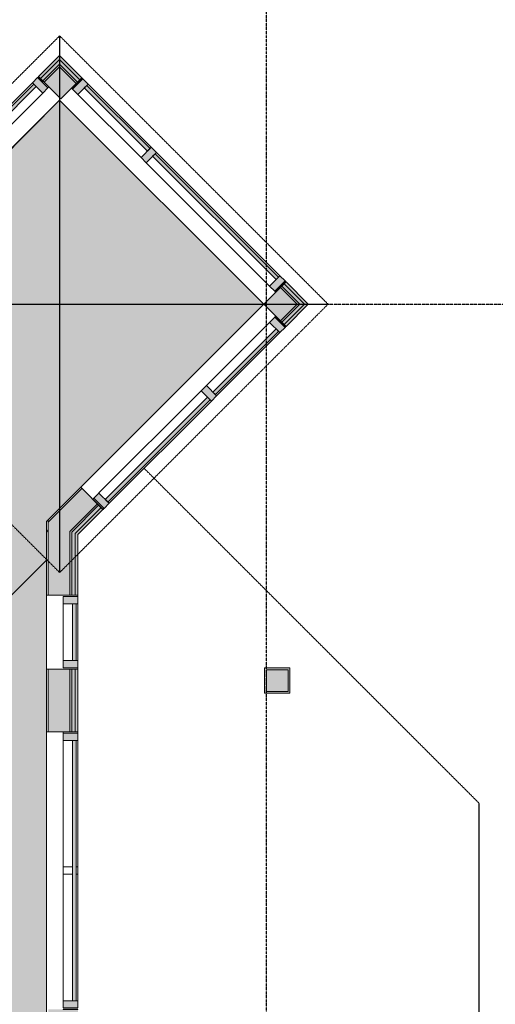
# Model space of a CAD drawing. Header units: millimetres. Extents: x -66110 to 16285, y -16697 to 38719.
# Tile 53 of 55: x -11296 to -8026, y 27585 to 34357. Entities that reach past the tile are written whole.
import ezdxf

# ---------------------------------------------------------------- set-up
doc = ezdxf.new("R2010")
doc.units = ezdxf.units.MM
doc.linetypes.add('Grid Line', pattern=[5, 2, -1, 1, -1])
doc.linetypes.add('Overhead', pattern=[3.96875, 2.38125, -1.5875])
for name, color, linetype, lineweight in [('Curtain Panels', 7, 'Continuous', 9), ('Curtain Wall Mullions', 7, 'Continuous', 18), ('IfcAnnotation', 7, 'Continuous', 9), ('IfcCurtainWall', 7, 'Continuous', 9), ('IfcGrid', 7, 'Continuous', 9), ('IfcWall', 7, 'Continuous', 9), ('Not Exported', 7, 'Continuous', 9)]:
    doc.layers.add(name, color=color, linetype=linetype, lineweight=lineweight)
pattern_1 = [(0, (0, 0), (812.8, 203.2), [67.056, -542.544, 67.056, -542.544, -3251.2]), (0, (0, 0), (812.8, 203.2), [-1219.2, 67.056, -1152.144, 67.056, -542.544, -1422.4]), (0, (0, 0), (812.8, 203.2), [-3048, 67.056, -339.344, 67.056, -948.944]), (120, (304.8, 101.6), (-582.3764, 602.3054), [67.056, -542.544, 67.056, -542.544, -3251.2]), (120, (304.8, 101.6), (-582.3764, 602.3054), [-1219.2, 67.056, -1152.144, 67.056, -542.544, -1422.4]), (120, (304.8, 101.6), (-582.3764, 602.3054), [-3048, 67.056, -339.344, 67.056, -948.944]), (240, (406.4, 508), (-230.4236, -805.5054), [67.056, -542.544, 67.056, -542.544, -3251.2]), (240, (406.4, 508), (-230.4236, -805.5054), [-1219.2, 67.056, -1152.144, 67.056, -542.544, -1422.4]), (240, (406.4, 508), (-230.4236, -805.5054), [-3048, 67.056, -339.344, 67.056, -948.944])]

# ---------------------------------------------------------------- blocks, each defined once
blk = doc.blocks.new('Rectangular Mullion - 50x100 venstre-1678874-plan 01 ny 200')
at = {"layer": 'IfcCurtainWall', "lineweight": 18, "true_color": 0xa62f11}
h = blk.add_hatch(color=24, dxfattribs=at)
h.paths.add_polyline_path([(-60, 50), (-10, 50), (-10, -50), (-60, -50), (-60, 10)])
h.paths.add_polyline_path([(-1, 50), (0, 49), (-1, 41)])
at = {"layer": 'Curtain Wall Mullions'}
for p, q in [((-10, 50), (-60, 50)), ((-60, -50), (-60, 50)), ((-10, -50), (-10, 50)), ((0, 50), (-1, 50)), ((-1, 50), (-1, -50)), ((0, 50), (0, -50)), ((-60, -50), (-10, -50)), ((-1, -50), (0, -50))]:
    blk.add_line(p, q, dxfattribs=at)
blk = doc.blocks.new('System Panel - Gf100-1679051-plan 01 ny 200')
at = {"layer": 'IfcCurtainWall', "true_color": 0x80ffff}
blk.add_hatch(color=131, dxfattribs=at).paths.add_polyline_path([(-600, -12.5), (-600, -37.5), (600, -37.5), (600, -12.5), (-394, -12.5)])
at = {"layer": 'Curtain Panels'}
for p, q in [((-600, -12.5), (600, -12.5)), ((-600, -37.5), (-600, -12.5)), ((600, -37.5), (-600, -37.5)), ((600, -37.5), (600, -12.5))]:
    blk.add_line(p, q, dxfattribs=at)
blk = doc.blocks.new('Rectangular Mullion - 50x100 høyre-1679048-plan 01 ny 200')
at = {"layer": 'IfcCurtainWall'}
for p, q in [((-9507, 32595.5), (-10355.5, 33444)), ((-10426.3, 33373.3), (-9577.7, 32524.8)), ((-9465.3, 32553.8), (-9471.7, 32560.2)), ((-9542.4, 32489.4), (-9536, 32483.1))]:
    blk.add_line(p, q, dxfattribs=at)
blk = doc.blocks.new('Rectangular Mullion - 50x100 venstre-V5-plan 01 ny 200')
at = {"layer": 'IfcCurtainWall', "lineweight": 18, "true_color": 0xa62f11}
blk.add_hatch(color=24, dxfattribs=at).paths.add_polyline_path([(-60, -50), (-60, 50), (-10, 50), (-10, -50)])
at = {"layer": 'Curtain Wall Mullions'}
for p, q in [((-60, 50), (-60, -50)), ((-60, 50), (-10, 50)), ((-10, -50), (-10, 50)), ((0, 50), (-1, 50)), ((-1, 50), (-1, -50)), ((0, -50), (0, 50)), ((-60, -50), (-10, -50)), ((0, -50), (-1, -50))]:
    blk.add_line(p, q, dxfattribs=at)
blk = doc.blocks.new('Rectangular Mullion - 50x100 høyre-V6-plan 01 ny 200')
at = {"layer": 'IfcCurtainWall', "true_color": 0xa62f11}
blk.add_hatch(color=24, dxfattribs=at).paths.add_polyline_path([(-10, -50), (-10, 50), (-60, 50), (-60, -50)])
at = {"layer": 'Curtain Wall Mullions'}
for p, q in [((-60, 50), (-60, -50)), ((-60, 50), (-10, 50)), ((-10, -50), (-10, 50)), ((0, 50), (-1, 50)), ((-1, 50), (-1, -50)), ((0, -50), (0, 50)), ((-60, -50), (-10, -50)), ((0, -50), (-1, -50))]:
    blk.add_line(p, q, dxfattribs=at)
blk = doc.blocks.new('System Panel - Gf100-1679021-plan 01 ny 200')
at = {"layer": 'IfcCurtainWall', "true_color": 0x80ffff}
blk.add_hatch(color=131, dxfattribs=at).paths.add_polyline_path([(307.5, 37.5), (-307.5, 37.5), (-307.5, 12.5), (307.5, 12.5)])
at = {"layer": 'Curtain Panels'}
for p, q in [((-307.5, 37.5), (307.5, 37.5)), ((-307.5, 12.5), (-307.5, 37.5)), ((307.5, 12.5), (-307.5, 12.5)), ((307.5, 12.5), (307.5, 37.5))]:
    blk.add_line(p, q, dxfattribs=at)
blk = doc.blocks.new('Rectangular Mullion - 50x100 høyre-1679018-plan 01 ny 200')
at = {"layer": 'IfcCurtainWall'}
for p, q in [((-9542.4, 32310.6), (-9536, 32316.9)), ((-10012.6, 31840.3), (-9577.7, 32275.2)), ((-9465.3, 32246.2), (-9471.7, 32239.8)), ((-9507, 32204.5), (-9941.9, 31769.6))]:
    blk.add_line(p, q, dxfattribs=at)
blk = doc.blocks.new('Rectangular Mullion - 50x100 venstre-V7-plan 01 ny 200')
at = {"layer": 'IfcCurtainWall', "lineweight": 18, "true_color": 0xa62f11}
h = blk.add_hatch(color=24, dxfattribs=at)
h.paths.add_polyline_path([(0, -50), (-1, -49), (0, -40)])
h.paths.add_polyline_path([(-10, -50), (-60, -50), (-60, 50), (-10, 50), (-10, -41)])
at = {"layer": 'Curtain Wall Mullions'}
for p, q in [((-10, 50), (-60, 50)), ((-60, -50), (-60, 50)), ((-10, -50), (-10, 50)), ((0, 50), (-1, 50)), ((-1, 50), (-1, -50)), ((0, 50), (0, -50)), ((-60, -50), (-10, -50)), ((-1, -50), (0, -50))]:
    blk.add_line(p, q, dxfattribs=at)
blk = doc.blocks.new('Rectangular Mullion - 50x100 høyre-V8-plan 01 ny 200')
at = {"layer": 'IfcCurtainWall', "true_color": 0xa62f11}
h = blk.add_hatch(color=24, dxfattribs=at)
h.paths.add_polyline_path([(-60, -50), (-10, -50), (-10, 50), (-60, 50), (-60, 0)])
h.paths.add_polyline_path([(-1, -50), (0, -49), (-1, -41)])
at = {"layer": 'Curtain Wall Mullions'}
for p, q in [((-10, 50), (-60, 50)), ((-60, -50), (-60, 50)), ((-10, -50), (-10, 50)), ((0, 50), (-1, 50)), ((-1, 50), (-1, -50)), ((0, 50), (0, -50)), ((-60, -50), (-10, -50)), ((-1, -50), (0, -50))]:
    blk.add_line(p, q, dxfattribs=at)
blk = doc.blocks.new('System Panel - Gf100-1679052-plan 01 ny 200')
at = {"layer": 'IfcCurtainWall', "true_color": 0x80ffff}
blk.add_hatch(color=131, dxfattribs=at).paths.add_polyline_path([(-307.5, -12.5), (-307.5, -37.5), (307.5, -37.5), (307.5, -12.5), (-138.5, -12.5)])
at = {"layer": 'Curtain Panels'}
for p, q in [((-307.5, -12.5), (307.5, -12.5)), ((-307.5, -37.5), (-307.5, -12.5)), ((307.5, -37.5), (-307.5, -37.5)), ((307.5, -37.5), (307.5, -12.5))]:
    blk.add_line(p, q, dxfattribs=at)
blk = doc.blocks.new('Rectangular Mullion - 50x100 høyre-1679050-plan 01 ny 200')
at = {"layer": 'IfcCurtainWall'}
for p, q in [((-10861.1, 33949.6), (-10867.5, 33956)), ((-10938.2, 33885.3), (-10931.8, 33878.9)), ((-10390.9, 33479.4), (-10825.8, 33914.3)), ((-10896.5, 33843.6), (-10461.6, 33408.7))]:
    blk.add_line(p, q, dxfattribs=at)
blk = doc.blocks.new('Rectangular Mullion - 50x100-V9-plan 01 ny 200')
at = {"layer": 'IfcCurtainWall', "lineweight": 18, "true_color": 0xa62f11}
blk.add_hatch(color=24, dxfattribs=at).paths.add_polyline_path([(25, -50), (-25, -50), (-25, 50), (25, 50)])
at = {"layer": 'Curtain Wall Mullions'}
for p, q in [((25, 50), (-25, 50)), ((-25, 50), (-25, -50)), ((25, 50), (25, -50)), ((-25, -50), (25, -50))]:
    blk.add_line(p, q, dxfattribs=at)
blk = doc.blocks.new('System Panel - Gf100-1679022-plan 01 ny 200')
at = {"layer": 'IfcCurtainWall', "true_color": 0x80ffff}
blk.add_hatch(color=131, dxfattribs=at).paths.add_polyline_path([(-497.5, 12.5), (497.5, 12.5), (497.5, 37.5), (-497.5, 37.5)])
at = {"layer": 'Curtain Panels'}
for p, q in [((-497.5, 37.5), (497.5, 37.5)), ((-497.5, 12.5), (-497.5, 37.5)), ((497.5, 12.5), (-497.5, 12.5)), ((497.5, 12.5), (497.5, 37.5))]:
    blk.add_line(p, q, dxfattribs=at)
blk = doc.blocks.new('Rectangular Mullion - 50x100 høyre-1679020-plan 01 ny 200')
at = {"layer": 'IfcCurtainWall'}
for p, q in [((-11172.6, 33958.5), (-11166.2, 33964.8)), ((-11911.5, 33219.5), (-11208, 33923.1)), ((-11095.5, 33894.1), (-11101.9, 33887.8)), ((-11137.3, 33852.4), (-11840.8, 33148.8))]:
    blk.add_line(p, q, dxfattribs=at)
blk = doc.blocks.new('Rectangular Mullion - 50x100 høyre-V10-plan 01 ny 200')
at = {"layer": 'IfcCurtainWall'}
for p, q in [((-10751, 31102), (-10048, 31805)), ((-9977.2, 31734.3), (-10680.8, 31030.7)), ((-10793.2, 31059.7), (-10786.9, 31066)), ((-10716.2, 30995.3), (-10722.5, 30989))]:
    blk.add_line(p, q, dxfattribs=at)
blk = doc.blocks.new('Rectangular Mullion - 50x100-1678872-plan 01 ny 200')
at = {"layer": 'IfcCurtainWall', "lineweight": 18, "true_color": 0xa62f11}
blk.add_hatch(color=24, dxfattribs=at).paths.add_polyline_path([(-25, -50), (-25, 50), (25, 50), (25, -50)])
at = {"layer": 'Curtain Wall Mullions'}
for p, q in [((25, 50), (-25, 50)), ((-25, 50), (-25, -50)), ((25, 50), (25, -50)), ((-25, -50), (25, -50))]:
    blk.add_line(p, q, dxfattribs=at)
blk = doc.blocks.new('System Panel - Gf100-V11-plan 01 ny 200')
at = {"layer": 'IfcCurtainWall', "true_color": 0x80ffff}
blk.add_hatch(color=131, dxfattribs=at).paths.add_polyline_path([(-195, -37.5), (195, -37.5), (195, -12.5), (-195, -12.5)])
at = {"layer": 'Curtain Panels'}
for p, q in [((-195, -12.5), (195, -12.5)), ((-195, -37.5), (-195, -12.5)), ((195, -37.5), (-195, -37.5)), ((195, -37.5), (195, -12.5))]:
    blk.add_line(p, q, dxfattribs=at)
blk = doc.blocks.new('Rectangular Mullion - 50x100 høyre-1566875-plan 01 ny 200')
at = {"layer": 'IfcCurtainWall'}
for p, q in [((-17599.6, 32604.1), (-17989.6, 32604.1)), ((-17989.6, 32504.1), (-17599.6, 32504.1))]:
    blk.add_line(p, q, dxfattribs=at)
blk = doc.blocks.new('Rectangular Mullion - 50x100 venstre-V12-plan 01 ny 200')
at = {"layer": 'IfcCurtainWall', "lineweight": 18, "true_color": 0xa62f11}
blk.add_hatch(color=24, dxfattribs=at).paths.add_polyline_path([(-60, 50), (-10, 50), (-10, -50), (-60, -50)])
at = {"layer": 'Curtain Wall Mullions'}
for p, q in [((-60, 50), (-60, -50)), ((-60, 50), (-10, 50)), ((-10, -50), (-10, 50)), ((0, 50), (-1, 50)), ((-1, 50), (-1, -50)), ((0, -50), (0, 50)), ((-60, -50), (-10, -50)), ((0, -50), (-1, -50))]:
    blk.add_line(p, q, dxfattribs=at)
blk = doc.blocks.new('Rectangular Mullion - 50x100 høyre-V13-plan 01 ny 200')
at = {"layer": 'IfcCurtainWall', "true_color": 0xa62f11}
blk.add_hatch(color=24, dxfattribs=at).paths.add_polyline_path([(-10, -50), (-10, 50), (-60, 50), (-60, -50)])
at = {"layer": 'Curtain Wall Mullions'}
for p, q in [((-60, 50), (-60, -50)), ((-60, 50), (-10, 50)), ((-10, -50), (-10, 50)), ((0, 50), (-1, 50)), ((-1, 50), (-1, -50)), ((0, -50), (0, 50)), ((-60, -50), (-10, -50)), ((0, -50), (-1, -50))]:
    blk.add_line(p, q, dxfattribs=at)
blk = doc.blocks.new('Rectangular Mullion - 50x100 høyre-1697099-plan 01 ny 200')
at = {"layer": 'IfcCurtainWall', "true_color": 0xa62f11}
h = blk.add_hatch(color=24, dxfattribs=at)
h.paths.add_polyline_path([(0, 50), (-1, 50), (0, -50)])
h.paths.add_polyline_path([(-10, 50), (-60, 50), (-60, -50), (-10, -50)])
at = {"layer": 'Curtain Wall Mullions'}
for p, q in [((-60, 50), (-60, -50)), ((-10, 50), (-60, 50)), ((-10, -50), (-10, 50)), ((0, 50), (-1, 50)), ((-1, 50), (-1, -50)), ((0, -50), (0, 50)), ((-60, -50), (-10, -50)), ((-1, -50), (0, -50))]:
    blk.add_line(p, q, dxfattribs=at)
blk = doc.blocks.new('Rectangular Mullion - 50x100 høyre-1683786-plan 01 ny 200')
at = {"layer": 'IfcCurtainWall'}
for p, q in [((-10996, 29459), (-10996, 29450)), ((-10896, 29450), (-10896, 29459))]:
    blk.add_line(p, q, dxfattribs=at)
blk = doc.blocks.new('Rectangular Mullion - 50x100-1697097-plan 01 ny 200')
at = {"layer": 'IfcCurtainWall'}
for p, q in [((-25, 37.5), (-25, 50)), ((-25, 50), (25, 50)), ((-25, -50), (-25, 12.5)), ((25, 50), (25, 37.5)), ((25, 12.5), (25, -50)), ((25, -50), (-25, -50))]:
    blk.add_line(p, q, dxfattribs=at)
blk = doc.blocks.new('System Panel - Gf100-1697004-plan 01 ny 200')
at = {"layer": 'IfcCurtainWall', "true_color": 0x80ffff}
blk.add_hatch(color=131, dxfattribs=at).paths.add_polyline_path([(-895, -37.5), (895, -37.5), (895, -12.5), (-895, -12.5)])
at = {"layer": 'Curtain Panels'}
for p, q in [((895, -12.5), (-895, -12.5)), ((-895, -12.5), (-895, -37.5)), ((-895, -37.5), (895, -37.5)), ((895, -37.5), (895, -12.5))]:
    blk.add_line(p, q, dxfattribs=at)
blk = doc.blocks.new('Rectangular Mullion - 50x100 venstre-1697100-plan 01 ny 200')
at = {"layer": 'IfcCurtainWall', "true_color": 0xa62f11}
h = blk.add_hatch(color=24, dxfattribs=at)
h.paths.add_polyline_path([(-60, -50), (-60, 50), (-10, 50), (-10, -50)])
h.paths.add_polyline_path([(-1, 50), (0, 50), (-1, -50)])
at = {"layer": 'Curtain Wall Mullions'}
for p, q in [((-60, -50), (-60, 50)), ((-60, 50), (-10, 50)), ((-10, 50), (-10, -50)), ((-1, -50), (-1, 50)), ((-1, 50), (0, 50)), ((0, 50), (0, -50)), ((-10, -50), (-60, -50)), ((0, -50), (-1, -50))]:
    blk.add_line(p, q, dxfattribs=at)
blk = doc.blocks.new('Rectangular Mullion - 50x100-1683835-plan 01 ny 200')
at = {"layer": 'IfcCurtainWall'}
for p, q in [((-10996, 28480), (-10933.5, 28480)), ((-10996, 27610), (-10996, 28480)), ((-10908.5, 28480), (-10896, 28480)), ((-10896, 28480), (-10896, 27610))]:
    blk.add_line(p, q, dxfattribs=at)
blk = doc.blocks.new('Rectangular Mullion - 50x100-V14-plan 01 ny 200')
at = {"layer": 'IfcCurtainWall'}
for p, q in [((-10996, 28530), (-10996, 29400)), ((-10896, 29400), (-10896, 28530)), ((-10933.5, 28530), (-10996, 28530)), ((-10896, 28530), (-10908.5, 28530))]:
    blk.add_line(p, q, dxfattribs=at)

msp = doc.modelspace()

# ---------------------------------------------------------------- hatches: boundary and pattern name
at = {"layer": 'IfcWall', "true_color": 0xa62f11}
for points in [[(-11152.1, 33952.1), (-11007.8, 34096.3), (-11021.3, 34109.8), (-11165.5, 33965.5)], [(-10813.3, 30925.1), (-10896, 30842.4), (-10896, 30815.5), (-10801.1, 30910.4)]]:
    msp.add_hatch(color=24, dxfattribs=at).paths.add_polyline_path(points)
at = {"layer": 'IfcWall', "true_color": 0xf0f0f0}
for points in [[(-11135.8, 33935.8), (-11005, 34066.7), (-11021.3, 34082.9), (-11152.1, 33952.1)], [(-10915, 30823.4), (-10813.3, 30925.1), (-10828.2, 30942.7), (-10915, 30855.9), (-10915, 30832.9)], [(-9450, 29736.5), (-9450, 29886.5), (-9600, 29886.5), (-9600, 29736.5), (-9463.5, 29736.5)]]:
    msp.add_hatch(color=7, dxfattribs=at).paths.add_polyline_path(points)
at = {"layer": 'IfcWall', "true_color": 0xa62f11}
h = msp.add_hatch(color=24, dxfattribs=at)
h.paths.add_polyline_path([(-9324.9, 32386.6), (-9311.5, 32400), (-9464.6, 32553.1), (-9478, 32539.7), (-9338.4, 32400)])
h.paths.add_polyline_path([(-10881.6, 33943.3), (-10868.2, 33956.7), (-11007.8, 34096.3), (-11021.3, 34082.9), (-10895.1, 33956.7)])
at = {"layer": 'IfcWall', "true_color": 0xf0f0f0}
h = msp.add_hatch(color=7, dxfattribs=at)
h.paths.add_polyline_path([(-9354.6, 32383.7), (-9338.4, 32400), (-9478, 32539.7), (-9494.3, 32523.4), (-9357.5, 32386.6)])
h.paths.add_polyline_path([(-10897.9, 33927), (-10881.6, 33943.3), (-11005, 34066.7), (-11021.3, 34050.4), (-10914.2, 33943.3)])
at = {"layer": 'IfcWall', "true_color": 0x787878}
for points in [[(-11127.4, 33927.4), (-11012.8, 34041.9), (-11021.3, 34050.4), (-11135.8, 33935.8)], [(-10938, 30832.9), (-10828.2, 30942.7), (-10835.9, 30952), (-10938, 30849.9), (-10938, 30837.9)]]:
    msp.add_hatch(color=8, dxfattribs=at).paths.add_polyline_path(points)
at = {"layer": 'IfcWall', "true_color": 0xffffcd}
for points in [[(-11021.3, 33821.3), (-10915.2, 33927.4), (-11021.3, 34033.4), (-11127.4, 33927.4)], [(-10950, 30837.9), (-10835.9, 30952), (-10932.7, 31067.3), (-10950, 31050), (-10950, 30849.9)]]:
    msp.add_hatch(color=7, dxfattribs=at).paths.add_polyline_path(points)
at = {"layer": 'IfcWall', "true_color": 0x787878}
h = msp.add_hatch(color=8, dxfattribs=at)
h.paths.add_polyline_path([(-9379.4, 32391.5), (-9370.9, 32400), (-9494.3, 32523.4), (-9502.8, 32514.9), (-9387.9, 32400)])
h.paths.add_polyline_path([(-10906.4, 33918.5), (-10898.2, 33927.4), (-11012.8, 34041.9), (-11021.3, 34033.4), (-10914.9, 33927)])
at = {"layer": 'IfcWall', "true_color": 0xffffcd}
h = msp.add_hatch(color=7, dxfattribs=at)
h.paths.add_polyline_path([(-9493.9, 32293.9), (-9387.9, 32400), (-9502.8, 32514.9), (-9608.8, 32408.8), (-9494.3, 32294.3)])
h.paths.add_polyline_path([(-11012.4, 33812.4), (-10906.4, 33918.5), (-10915.6, 33927), (-11021.3, 33821.3), (-11012.8, 33812.8)])
h = msp.add_hatch(color=7, dxfattribs=at)
h.paths.add_polyline_path([(-10835.9, 30952), (-10761.4, 31026.4), (-10867.5, 31132.5), (-10932.7, 31067.3), (-10875.5, 30999.2)])
h.paths.add_polyline_path([(-9502.8, 32285.1), (-9493.9, 32293.9), (-9600, 32400), (-9608.8, 32391.2), (-9511.6, 32293.9)])
at = {"layer": 'IfcWall', "true_color": 0x787878}
h = msp.add_hatch(color=8, dxfattribs=at)
h.paths.add_polyline_path([(-10828.2, 30942.7), (-10752.9, 31018), (-10761.4, 31026.4), (-10835.9, 30952)])
h.paths.add_polyline_path([(-9494.3, 32276.6), (-9379.4, 32391.5), (-9387.9, 32400), (-9502.8, 32285.1)])
at = {"layer": 'IfcWall', "true_color": 0xf0f0f0}
h = msp.add_hatch(color=7, dxfattribs=at)
h.paths.add_polyline_path([(-10813.3, 30925.1), (-10736.7, 31001.7), (-10752.9, 31018), (-10828.2, 30942.7)])
h.paths.add_polyline_path([(-9478, 32260.3), (-9354.6, 32383.7), (-9370.9, 32400), (-9493.9, 32276.3)])
at = {"layer": 'IfcWall', "true_color": 0xa62f11}
h = msp.add_hatch(color=24, dxfattribs=at)
h.paths.add_polyline_path([(-10801.1, 30910.4), (-10723.2, 30988.3), (-10736.7, 31001.7), (-10813.3, 30925.1)])
h.paths.add_polyline_path([(-9464.6, 32246.9), (-9324.9, 32386.6), (-9338.4, 32400), (-9478, 32260.3)])
at = {"layer": 'IfcWall', "true_color": 0x787878}
h = msp.add_hatch(dxfattribs=at)
h.set_pattern_fill('FP_3', color=8, style=0, pattern_type=2)
h.set_pattern_definition(pattern_1)
h.paths.add_polyline_path([(-9608.8, 32408.8), (-9617.7, 32400), (-9608.8, 32391.2), (-9600, 32400)])
h = msp.add_hatch(dxfattribs=at)
h.set_pattern_fill('FP_3', color=8, style=0, pattern_type=2)
h.set_pattern_definition(pattern_1)
h.paths.add_polyline_path([(-10932.7, 31067.3), (-10867.5, 31132.5), (-10876.3, 31141.3), (-10940.8, 31076.9)])
h = msp.add_hatch(dxfattribs=at)
h.set_pattern_fill('FP_1', color=8, style=0, pattern_type=2)
h.set_pattern_definition(pattern_1)
h.paths.add_polyline_path([(-11100, 30900), (-10932.7, 31067.3), (-10940.8, 31076.9), (-11100, 30917.7)])
at = {"layer": 'IfcWall', "true_color": 0xffffcd}
h = msp.add_hatch(color=7, dxfattribs=at)
h.paths.add_polyline_path([(-10950, 27300), (-10950, 27550), (-11100, 27550), (-11100, 27300), (-11072.8, 27300)])
h.paths.add_polyline_path([(-11100, 29460), (-10950, 29460), (-10950, 29701.8), (-11100, 29701.8)])
h.paths.add_polyline_path([(-10950, 30474.4), (-10950, 31050), (-11100, 30900), (-11100, 30474.4)])
at = {"layer": 'IfcWall', "true_color": 0x787878}
h = msp.add_hatch(dxfattribs=at)
h.set_pattern_fill('FP_1', color=8, style=0, pattern_type=2)
h.set_pattern_definition(pattern_1)
h.paths.add_polyline_path([(-11112.5, 27387.5), (-11100, 27387.5), (-11100, 27550), (-11112.5, 27550)])
h.paths.add_polyline_path([(-11100, 29460), (-11100, 29701.8), (-11112.5, 29701.8), (-11112.5, 29460)])
h.paths.add_polyline_path([(-11112.5, 30474.4), (-11100, 30474.4), (-11100, 30917.7), (-11112.5, 30905.2), (-11112.5, 30570.3)])
h = msp.add_hatch(color=8, dxfattribs=at)
h.paths.add_polyline_path([(-10950, 27450), (-10938, 27450), (-10938, 27550), (-10950, 27550), (-10950, 27462)])
h.paths.add_polyline_path([(-10950, 29460), (-10938, 29460), (-10938, 29701.8), (-10950, 29701.8)])
h.paths.add_polyline_path([(-10950, 30474.4), (-10938, 30474.4), (-10938, 30849.9), (-10950, 30837.9), (-10950, 30570.3)])
at = {"layer": 'IfcWall', "true_color": 0xf0f0f0}
h = msp.add_hatch(color=7, dxfattribs=at)
h.paths.add_polyline_path([(-10915, 27462), (-10915, 27550), (-10938, 27550), (-10938, 27462)])
h.paths.add_polyline_path([(-10938, 29460), (-10915, 29460), (-10915, 29701.8), (-10938, 29701.8)])
h.paths.add_polyline_path([(-10938, 30474.4), (-10915, 30474.4), (-10915, 30855.9), (-10938, 30832.9), (-10938, 30570.3)])
at = {"layer": 'IfcWall', "true_color": 0xa62f11}
h = msp.add_hatch(color=24, dxfattribs=at)
h.paths.add_polyline_path([(-10915, 27485), (-10896, 27485), (-10896, 27550), (-10915, 27550), (-10915, 27504)])
h.paths.add_polyline_path([(-10896, 29460), (-10896, 29701.8), (-10915, 29701.8), (-10915, 29460)])
h.paths.add_polyline_path([(-10896, 30474.4), (-10896, 30842.4), (-10915, 30823.4), (-10915, 30474.4)])
at = {"layer": 'IfcWall', "true_color": 0x787878}
h = msp.add_hatch(dxfattribs=at)
h.set_pattern_fill('FP_1', color=8, style=0, pattern_type=2)
h.set_pattern_definition(pattern_1)
h.paths.add_polyline_path([(-11100, 29701.8), (-11100, 29890), (-11112.5, 29890), (-11112.5, 29701.8)])
h.paths.add_polyline_path([(-11112.5, 30400), (-11100, 30400), (-11100, 30474.4), (-11112.5, 30474.4)])
at = {"layer": 'IfcWall', "true_color": 0xffffcd}
h = msp.add_hatch(color=7, dxfattribs=at)
h.paths.add_polyline_path([(-11100, 29701.8), (-10950, 29701.8), (-10950, 29890), (-11100, 29890)])
h.paths.add_polyline_path([(-11100, 30400), (-10950, 30400), (-10950, 30474.4), (-11100, 30474.4)])
at = {"layer": 'IfcWall', "true_color": 0x787878}
h = msp.add_hatch(color=8, dxfattribs=at)
h.paths.add_polyline_path([(-10950, 29701.8), (-10938, 29701.8), (-10938, 29890), (-10950, 29890)])
h.paths.add_polyline_path([(-10950, 30400), (-10938, 30400), (-10938, 30474.4), (-10950, 30474.4)])
at = {"layer": 'IfcWall', "true_color": 0xf0f0f0}
h = msp.add_hatch(color=7, dxfattribs=at)
h.paths.add_polyline_path([(-10938, 29701.8), (-10915, 29701.8), (-10915, 29890), (-10938, 29890)])
h.paths.add_polyline_path([(-10938, 30400), (-10915, 30400), (-10915, 30474.4), (-10938, 30474.4)])
at = {"layer": 'IfcWall', "true_color": 0xa62f11}
h = msp.add_hatch(color=24, dxfattribs=at)
h.paths.add_polyline_path([(-10915, 29701.8), (-10896, 29701.8), (-10896, 29890), (-10915, 29890)])
h.paths.add_polyline_path([(-10915, 30400), (-10896, 30400), (-10896, 30474.4), (-10915, 30474.4)])
at = {"layer": 'IfcWall', "true_color": 0xb03d21}
for points in [[(-9600, 29724), (-9600, 29899), (-9612.5, 29899), (-9612.5, 29724)], [(-9463.5, 29724), (-9437.5, 29724), (-9437.5, 29899), (-9600, 29899), (-9600, 29886.5), (-9450, 29886.5), (-9450, 29736.5), (-9600, 29736.5), (-9600, 29724)]]:
    msp.add_hatch(color=34, dxfattribs=at).paths.add_polyline_path(points)
at = {"layer": 'Not Exported', "true_color": 0xedfae6}
h = msp.add_hatch(color=7, dxfattribs=at)
h.paths.add_polyline_path([(-12237.5, 27337.5), (-11227.5, 27337.5), (-11227.5, 27387.5), (-11112.5, 27387.5), (-11112.5, 30905.2), (-9617.7, 32400), (-11021.3, 33803.6), (-12110.2, 32714.7), (-12437.3, 32387.6), (-13850, 32387.6), (-13850, 28460), (-13900, 28460), (-13900, 27450), (-13850, 27450), (-13850, 27387.5), (-12237.5, 27387.5), (-12237.5, 27375)])
h.paths.add_polyline_path([(-13128.8, 28622.6), (-13553.1, 29046.9), (-12987.4, 29612.6), (-12138.9, 29612.6), (-13093.5, 28658)])

# ---------------------------------------------------------------- linework, layer by layer
at = {"layer": 'IfcAnnotation', "linetype": 'Overhead', "lineweight": 25}
for p, q in [((-12866.7, 32400.1), (-11021.2, 34245.6)), ((-11021.2, 34245.6), (-11021.2, 30554.5)), ((-11021.2, 34245.6), (-9175.6, 32400.1)), ((-12866.7, 32400.1), (-9175.6, 32400.1)), ((-11021.2, 30554.5), (-12866.7, 32400.1)), ((-9175.6, 32400.1), (-11021.2, 30554.5)), ((-8136.5, 28967.2), (-10440.4, 31271.1)), ((-8136.5, 16400), (-8136.5, 28967.2))]:
    msp.add_line(p, q, dxfattribs=at)
at = {"layer": 'IfcAnnotation', "lineweight": 18}
msp.add_line((-11884.3, 29867.2), (-11109.1, 30642.4), dxfattribs=at)
at = {"layer": 'IfcGrid', "color": 9, "linetype": 'Grid Line', "lineweight": 25, "true_color": 0xc0c0c0}
for p, q in [((-9600, -6068.3), (-9600, 34991.8)), ((-55874.3, 32400.1), (4529.7, 32400.1))]:
    msp.add_line(p, q, dxfattribs=at)
at = {"layer": 'IfcWall', "lineweight": 18}
for p, q in [((-11021.3, 34109.8), (-11165.5, 33965.5)), ((-10868.2, 33956.7), (-11021.3, 34109.8)), ((-11012.4, 33812.4), (-11165.5, 33965.5)), ((-10868.2, 33956.7), (-11012.4, 33812.4)), ((-9617.7, 32400), (-9464.6, 32553.1)), ((-9464.6, 32553.1), (-9311.5, 32400)), ((-9464.6, 32246.9), (-9617.7, 32400)), ((-9464.6, 32246.9), (-9311.5, 32400)), ((-11112.5, 30905.2), (-10876.3, 31141.3)), ((-10723.2, 30988.3), (-10876.3, 31141.3)), ((-10896, 30815.5), (-10723.2, 30988.3)), ((-11112.5, 30905.2), (-11112.5, 30400)), ((-10896, 30815.5), (-10896, 30400)), ((-11112.5, 30400), (-10896, 30400)), ((-11112.5, 29460), (-11112.5, 29890)), ((-11112.5, 29890), (-10896, 29890)), ((-10896, 29460), (-10896, 29890)), ((-9437.5, 29899), (-9612.5, 29899)), ((-9612.5, 29899), (-9612.5, 29724)), ((-9437.5, 29724), (-9437.5, 29899)), ((-9612.5, 29724), (-9437.5, 29724)), ((-11112.5, 29460), (-10896, 29460))]:
    msp.add_line(p, q, dxfattribs=at)
at = {"layer": 'IfcWall'}
for p, q in [((-11021.3, 34082.9), (-11152.1, 33952.1)), ((-11021.3, 34082.9), (-10881.6, 33943.3)), ((-11021.3, 34050.4), (-11135.8, 33935.8)), ((-11021.3, 34033.4), (-11127.4, 33927.4)), ((-11021.3, 34050.4), (-10897.9, 33927)), ((-11021.3, 34033.4), (-10906.4, 33918.5)), ((-11021.3, 33803.6), (-12343.9, 32481)), ((-9617.7, 32400), (-11021.3, 33803.6)), ((-9387.9, 32400), (-9502.8, 32514.9)), ((-9370.9, 32400), (-9494.3, 32523.4)), ((-9338.4, 32400), (-9478, 32539.7)), ((-10876.3, 31141.3), (-9617.7, 32400)), ((-9600, 32400), (-9608.8, 32408.8)), ((-9600, 32400), (-9608.8, 32391.2)), ((-9387.9, 32400), (-9502.8, 32285.1)), ((-9370.9, 32400), (-9494.3, 32276.6)), ((-9338.4, 32400), (-9478, 32260.3)), ((-11100, 30900), (-10867.5, 31132.5)), ((-10761.4, 31026.4), (-10950, 30837.9)), ((-10752.9, 31018), (-10938, 30832.9)), ((-10736.7, 31001.7), (-10915, 30823.4)), ((-11100, 30400), (-11100, 30917.7)), ((-10950, 30400), (-10950, 30837.9)), ((-10938, 30400), (-10938, 30832.9)), ((-10915, 30400), (-10915, 30823.4)), ((-11112.5, 29890), (-11112.5, 30400)), ((-10896, 30399), (-10896, 30390)), ((-11100, 29460), (-11100, 29890)), ((-10950, 29460), (-10950, 29890)), ((-10938, 29460), (-10938, 29890)), ((-10915, 29460), (-10915, 29890)), ((-10896, 29900), (-10896, 29891)), ((-9450, 29886.5), (-9600, 29886.5)), ((-9600, 29886.5), (-9600, 29736.5)), ((-9450, 29886.5), (-9450, 29736.5)), ((-9600, 29736.5), (-9450, 29736.5)), ((-11112.5, 27550), (-11112.5, 29460))]:
    msp.add_line(p, q, dxfattribs=at)
at = {"layer": 'Not Exported', "flags": 128}
msp.add_lwpolyline([(-12437.3, 32387.6), (-13850, 32387.6), (-13850, 28750), (-13850, 27387.5), (-12337.5, 27387.5), (-11112.5, 27387.5), (-11112.5, 30905.2), (-9617.7, 32400), (-11021.3, 33803.6)], close=True, dxfattribs=at)

# ---------------------------------------------------------------- block references
at = {"layer": 'Curtain Panels'}
for name, p, rotation in [('System Panel - Gf100-1679022-plan 01 ny 200', (-11524.4, 33536), 45.00000000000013), ('System Panel - Gf100-1679052-plan 01 ny 200', (-10643.7, 33661.5), 135.0000000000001), ('System Panel - Gf100-1679051-plan 01 ny 200', (-9966.6, 32984.4), 135.0000000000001), ('System Panel - Gf100-1679021-plan 01 ny 200', (-9759.8, 32022.4), 224.9999999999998), ('System Panel - Gf100-1679022-plan 01 ny 200', (-10364.4, 31417.8), 224.9999999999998), ('System Panel - Gf100-V11-plan 01 ny 200', (-10946, 30145), 90.00000000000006)]:
    msp.add_blockref(name, p, dxfattribs=dict(at, rotation=rotation))
at = {"layer": 'Curtain Wall Mullions', "extrusion": (0, 0, -1)}
for name, p, rotation in [('Rectangular Mullion - 50x100 venstre-1678874-plan 01 ny 200', (11130.2, 33930.2), 134.9999999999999), ('Rectangular Mullion - 50x100 venstre-V5-plan 01 ny 200', (10903.6, 33921.3), 44.99999999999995), ('Rectangular Mullion - 50x100-V9-plan 01 ny 200', (10408.6, 33426.4), 44.99999999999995), ('Rectangular Mullion - 50x100-1678872-plan 01 ny 200', (9994.9, 31787.3), 315.0000000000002), ('Rectangular Mullion - 50x100 venstre-V7-plan 01 ny 200', (10758.6, 31023.6), 315.0000000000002), ('Rectangular Mullion - 50x100 venstre-V12-plan 01 ny 200', (10946, 30400), 89.99999999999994)]:
    msp.add_blockref(name, p, dxfattribs=dict(at, rotation=rotation))
at = {"layer": 'IfcCurtainWall'}
for name in ['Rectangular Mullion - 50x100 høyre-1679020-plan 01 ny 200', 'Rectangular Mullion - 50x100 høyre-1679050-plan 01 ny 200', 'Rectangular Mullion - 50x100 høyre-1679048-plan 01 ny 200', 'Rectangular Mullion - 50x100 høyre-1679018-plan 01 ny 200', 'Rectangular Mullion - 50x100 høyre-V10-plan 01 ny 200', 'Rectangular Mullion - 50x100 høyre-1683786-plan 01 ny 200', 'Rectangular Mullion - 50x100-V14-plan 01 ny 200', 'Rectangular Mullion - 50x100-1683835-plan 01 ny 200']:
    msp.add_blockref(name, (0, 0), dxfattribs=at)
for name, p, rotation in [('Rectangular Mullion - 50x100 høyre-V6-plan 01 ny 200', (-9499.9, 32517.7), 315.0000000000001), ('Rectangular Mullion - 50x100 høyre-V8-plan 01 ny 200', (-9499.9, 32282.3), 44.99999999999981), ('Rectangular Mullion - 50x100 høyre-1566875-plan 01 ny 200', (-43500.1, 12350.4), 270), ('Rectangular Mullion - 50x100 høyre-V13-plan 01 ny 200', (-10946, 29890), 270.0000000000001), ('System Panel - Gf100-1697004-plan 01 ny 200', (-10946, 28505), 90.00000000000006), ('Rectangular Mullion - 50x100 høyre-1697099-plan 01 ny 200', (-10946, 27550), 270.0000000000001)]:
    msp.add_blockref(name, p, dxfattribs=dict(at, rotation=rotation))
at = {"layer": 'IfcCurtainWall', "extrusion": (0, 0, -1), "rotation": 89.99999999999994}
for name, p in [('Rectangular Mullion - 50x100 venstre-1697100-plan 01 ny 200', (10946, 29460)), ('Rectangular Mullion - 50x100-1697097-plan 01 ny 200', (10946, 28505))]:
    msp.add_blockref(name, p, dxfattribs=at)

doc.saveas('drawing.dxf')
